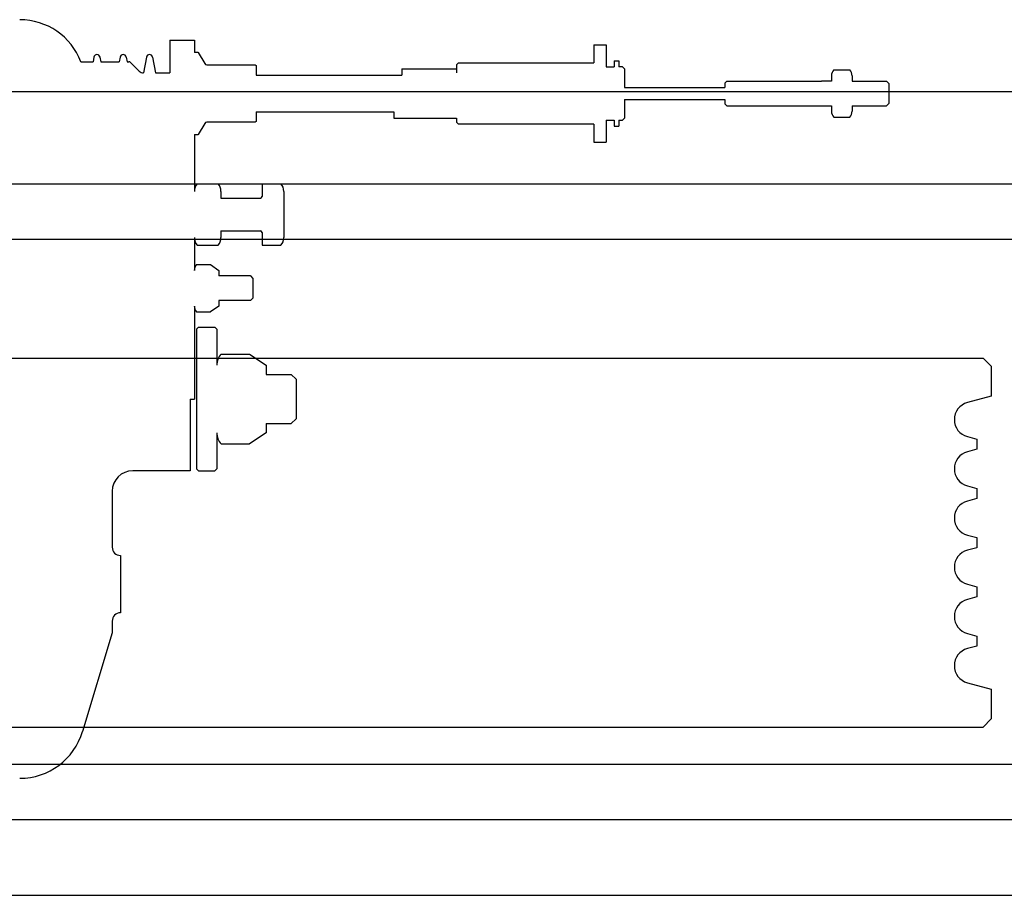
# Model space of a CAD drawing. Header units: millimetres. Extents: x -8838 to 31257, y -6224 to 3754.
# Tile 189 of 205: x 2313 to 2337, y -347 to -326. Entities that reach past the tile are written whole.
import ezdxf

# ---------------------------------------------------------------- set-up
doc = ezdxf.new("R2010")
doc.units = ezdxf.units.MM
doc.header["$LTSCALE"] = 10
doc.header["$MEASUREMENT"] = 0
doc.linetypes.add('rzut 2 pietra$0$ArchiTECH.PC Solid Line Type', pattern=[0])
doc.linetypes.add('SUFIT_2 PIETRO$0$ArchiTECH.PC Solid Line Type', pattern=[0])
doc.layers.add('IS_ARCH', color=254, linetype='CONTINUOUS', lineweight=18)
doc.layers.add('SUFIT_2 PIETRO$0$WINDA', color=254, linetype='CONTINUOUS')

msp = doc.modelspace()

# ---------------------------------------------------------------- linework, layer by layer
at = {"layer": 'IS_ARCH', "linetype": 'rzut 2 pietra$0$ArchiTECH.PC Solid Line Type'}
for p, q in [((2316.568, -326.067), (2317.168, -326.067)), ((2316.568, -326.067), (2316.568, -326.867)), ((2316.568, -326.067), (2317.168, -326.067)), ((2316.568, -326.067), (2316.568, -326.867)), ((2316.568, -326.067), (2316.568, -326.867)), ((2316.568, -326.067), (2317.168, -326.067)), ((2317.168, -326.067), (2317.168, -326.367)), ((2317.168, -326.067), (2317.168, -326.367)), ((2317.168, -326.067), (2317.168, -326.367)), ((2326.908, -326.182), (2327.208, -326.182)), ((2326.908, -326.182), (2326.908, -326.617)), ((2326.908, -326.182), (2327.208, -326.182)), ((2326.908, -326.182), (2326.908, -326.617)), ((2326.908, -326.182), (2326.908, -326.617)), ((2326.908, -326.182), (2327.208, -326.182)), ((2327.208, -326.182), (2327.208, -326.717)), ((2327.208, -326.182), (2327.208, -326.717)), ((2327.208, -326.182), (2327.208, -326.717)), ((2314.72, -326.479), (2314.699, -326.592)), ((2314.72, -326.479), (2314.699, -326.592)), ((2314.72, -326.479), (2314.699, -326.592)), ((2314.867, -326.479), (2314.888, -326.592)), ((2314.867, -326.479), (2314.888, -326.592)), ((2314.867, -326.479), (2314.888, -326.592)), ((2315.36, -326.479), (2315.339, -326.592)), ((2315.36, -326.479), (2315.339, -326.592)), ((2315.36, -326.479), (2315.339, -326.592)), ((2315.507, -326.479), (2315.528, -326.592)), ((2315.507, -326.479), (2315.528, -326.592)), ((2315.507, -326.479), (2315.528, -326.592)), ((2316, -326.479), (2315.929, -326.867)), ((2316, -326.479), (2315.929, -326.867)), ((2316, -326.479), (2315.929, -326.867)), ((2316.147, -326.479), (2316.219, -326.867)), ((2316.147, -326.479), (2316.219, -326.867)), ((2316.147, -326.479), (2316.219, -326.867)), ((2317.265, -326.367), (2317.168, -326.367)), ((2317.265, -326.367), (2317.168, -326.367)), ((2317.265, -326.367), (2317.168, -326.367)), ((2317.265, -326.367), (2317.421, -326.637)), ((2317.265, -326.367), (2317.421, -326.637)), ((2317.265, -326.367), (2317.421, -326.637)), ((2314.403, -326.592), (2314.699, -326.592)), ((2314.403, -326.592), (2314.699, -326.592)), ((2314.403, -326.592), (2314.699, -326.592)), ((2314.888, -326.592), (2315.339, -326.592)), ((2314.888, -326.592), (2315.339, -326.592)), ((2314.888, -326.592), (2315.339, -326.592)), ((2315.528, -326.592), (2315.573, -326.592)), ((2315.528, -326.592), (2315.573, -326.592)), ((2315.528, -326.592), (2315.573, -326.592)), ((2315.615, -326.61), (2315.826, -326.82)), ((2315.615, -326.61), (2315.826, -326.82)), ((2315.615, -326.61), (2315.826, -326.82)), ((2316.568, -326.567), (2316.568, -326.867)), ((2316.568, -326.567), (2316.568, -326.867)), ((2316.568, -326.567), (2316.568, -326.867)), ((2317.473, -326.667), (2318.653, -326.667)), ((2317.473, -326.667), (2318.653, -326.667)), ((2317.473, -326.667), (2318.653, -326.667)), ((2318.653, -326.667), (2318.673, -326.687)), ((2318.653, -326.667), (2318.673, -326.687)), ((2318.653, -326.667), (2318.673, -326.687)), ((2318.673, -326.687), (2318.673, -326.917)), ((2318.673, -326.687), (2318.673, -326.917)), ((2318.673, -326.687), (2318.673, -326.917)), ((2323.608, -326.617), (2323.558, -326.667)), ((2323.608, -326.617), (2323.558, -326.667)), ((2323.608, -326.617), (2323.558, -326.667)), ((2323.558, -326.667), (2323.558, -326.867)), ((2323.558, -326.667), (2323.558, -326.867)), ((2323.558, -326.667), (2323.558, -326.867)), ((2323.608, -326.617), (2326.908, -326.617)), ((2323.608, -326.617), (2326.908, -326.617)), ((2323.608, -326.617), (2326.908, -326.617)), ((2327.208, -326.717), (2327.408, -326.717)), ((2327.208, -326.717), (2327.408, -326.717)), ((2327.208, -326.717), (2327.408, -326.717)), ((2327.408, -326.567), (2327.518, -326.567)), ((2327.408, -326.567), (2327.408, -326.717)), ((2327.408, -326.567), (2327.518, -326.567)), ((2327.408, -326.567), (2327.408, -326.717)), ((2327.408, -326.567), (2327.408, -326.717)), ((2327.408, -326.567), (2327.518, -326.567)), ((2327.518, -326.567), (2327.518, -326.717)), ((2327.518, -326.567), (2327.518, -326.717)), ((2327.518, -326.567), (2327.518, -326.717)), ((2327.608, -326.717), (2327.518, -326.717)), ((2327.608, -326.717), (2327.518, -326.717)), ((2327.608, -326.717), (2327.518, -326.717)), ((2327.608, -326.717), (2327.658, -326.767)), ((2327.608, -326.717), (2327.658, -326.767)), ((2327.608, -326.717), (2327.658, -326.767)), ((2316.219, -326.867), (2316.568, -326.867)), ((2316.219, -326.867), (2316.568, -326.867)), ((2316.219, -326.867), (2316.568, -326.867)), ((2318.673, -326.917), (2322.229, -326.917)), ((2318.673, -326.917), (2322.229, -326.917)), ((2318.673, -326.917), (2322.229, -326.917)), ((2322.229, -326.767), (2322.229, -326.917)), ((2322.229, -326.767), (2323.558, -326.767)), ((2322.229, -326.767), (2322.229, -326.917)), ((2322.229, -326.767), (2323.558, -326.767)), ((2322.229, -326.767), (2323.558, -326.767)), ((2322.229, -326.767), (2322.229, -326.917)), ((2327.658, -326.767), (2327.658, -326.942)), ((2327.658, -326.767), (2327.658, -326.942)), ((2327.658, -326.767), (2327.658, -326.942)), ((2327.658, -326.942), (2327.658, -327.017)), ((2327.658, -326.942), (2327.658, -327.017)), ((2327.658, -326.942), (2327.658, -327.017)), ((2332.706, -326.934), (2332.706, -327.067)), ((2332.706, -326.934), (2332.706, -327.067)), ((2332.706, -326.934), (2332.706, -327.067)), ((2332.76, -326.79), (2333.152, -326.79)), ((2332.76, -326.79), (2333.152, -326.79)), ((2332.76, -326.79), (2333.152, -326.79)), ((2333.206, -326.934), (2333.206, -327.067)), ((2333.206, -326.934), (2333.206, -327.067)), ((2333.206, -326.934), (2333.206, -327.067)), ((2327.658, -327.017), (2327.658, -327.217)), ((2327.658, -327.017), (2327.658, -327.217)), ((2327.658, -327.017), (2327.658, -327.217)), ((2327.658, -327.217), (2330.106, -327.217)), ((2327.658, -327.217), (2330.106, -327.217)), ((2327.658, -327.217), (2330.106, -327.217)), ((2330.156, -327.067), (2330.106, -327.117)), ((2330.156, -327.067), (2330.106, -327.117)), ((2330.156, -327.067), (2330.106, -327.117)), ((2330.106, -327.117), (2330.106, -327.217)), ((2330.106, -327.117), (2330.106, -327.217)), ((2330.106, -327.117), (2330.106, -327.217)), ((2330.156, -327.067), (2332.462, -327.067)), ((2330.156, -327.067), (2332.462, -327.067)), ((2330.156, -327.067), (2332.462, -327.067)), ((2332.706, -327.067), (2332.462, -327.067)), ((2332.706, -327.067), (2332.462, -327.067)), ((2332.706, -327.067), (2332.462, -327.067)), ((2333.206, -327.067), (2334.046, -327.067)), ((2333.206, -327.067), (2334.046, -327.067)), ((2333.206, -327.067), (2334.046, -327.067)), ((2334.046, -327.067), (2334.106, -327.127)), ((2334.046, -327.067), (2334.106, -327.127)), ((2334.046, -327.067), (2334.106, -327.127)), ((2334.106, -327.127), (2334.106, -327.607)), ((2334.106, -327.127), (2334.106, -327.607)), ((2334.106, -327.127), (2334.106, -327.607)), ((2287.2, -327.32), (2343.8, -327.32)), ((2287.2, -327.32), (2343.8, -327.32)), ((2287.2, -327.32), (2343.8, -327.32)), ((2327.658, -327.517), (2327.658, -327.717)), ((2327.658, -327.517), (2330.106, -327.517)), ((2327.658, -327.517), (2327.658, -327.717)), ((2327.658, -327.517), (2330.106, -327.517)), ((2327.658, -327.517), (2330.106, -327.517)), ((2327.658, -327.517), (2327.658, -327.717)), ((2327.658, -327.717), (2327.658, -327.792)), ((2327.658, -327.717), (2327.658, -327.792)), ((2327.658, -327.717), (2327.658, -327.792)), ((2330.106, -327.517), (2330.106, -327.617)), ((2330.106, -327.517), (2330.106, -327.617)), ((2330.106, -327.517), (2330.106, -327.617)), ((2330.106, -327.617), (2330.156, -327.667)), ((2330.106, -327.617), (2330.156, -327.667)), ((2330.106, -327.617), (2330.156, -327.667)), ((2330.156, -327.667), (2332.706, -327.667)), ((2330.156, -327.667), (2332.706, -327.667)), ((2330.156, -327.667), (2332.706, -327.667)), ((2332.706, -327.667), (2332.706, -327.8)), ((2332.706, -327.667), (2332.706, -327.8)), ((2332.706, -327.667), (2332.706, -327.8)), ((2333.206, -327.667), (2333.206, -327.8)), ((2333.206, -327.667), (2334.046, -327.667)), ((2333.206, -327.667), (2333.206, -327.8)), ((2333.206, -327.667), (2334.046, -327.667)), ((2333.206, -327.667), (2334.046, -327.667)), ((2333.206, -327.667), (2333.206, -327.8)), ((2334.106, -327.607), (2334.046, -327.667)), ((2334.106, -327.607), (2334.046, -327.667)), ((2334.106, -327.607), (2334.046, -327.667)), ((2318.673, -327.817), (2318.673, -327.857)), ((2318.673, -327.817), (2322.03, -327.817)), ((2318.673, -327.817), (2318.673, -327.857)), ((2318.673, -327.817), (2322.03, -327.817)), ((2318.673, -327.817), (2322.03, -327.817)), ((2318.673, -327.817), (2318.673, -327.857)), ((2318.673, -327.857), (2318.673, -328.047)), ((2318.673, -327.857), (2318.673, -328.047)), ((2318.673, -327.857), (2318.673, -328.047)), ((2322.03, -327.817), (2322.03, -327.967)), ((2322.03, -327.817), (2322.03, -327.967)), ((2322.03, -327.817), (2322.03, -327.967)), ((2327.658, -327.792), (2327.658, -327.967)), ((2327.658, -327.792), (2327.658, -327.967)), ((2327.658, -327.792), (2327.658, -327.967)), ((2332.76, -327.944), (2333.152, -327.944)), ((2332.76, -327.944), (2333.152, -327.944)), ((2332.76, -327.944), (2333.152, -327.944)), ((2317.421, -328.097), (2317.265, -328.367)), ((2317.421, -328.097), (2317.265, -328.367)), ((2317.421, -328.097), (2317.265, -328.367)), ((2318.653, -328.067), (2317.473, -328.067)), ((2318.653, -328.067), (2317.473, -328.067)), ((2318.653, -328.067), (2317.473, -328.067)), ((2318.673, -328.047), (2318.653, -328.067)), ((2318.673, -328.047), (2318.653, -328.067)), ((2318.673, -328.047), (2318.653, -328.067)), ((2322.03, -327.967), (2323.558, -327.967)), ((2322.03, -327.967), (2323.558, -327.967)), ((2322.03, -327.967), (2323.558, -327.967)), ((2323.558, -327.967), (2323.558, -328.067)), ((2323.558, -327.967), (2323.558, -328.067)), ((2323.558, -327.967), (2323.558, -328.067)), ((2323.558, -328.067), (2323.608, -328.117)), ((2323.558, -328.067), (2323.608, -328.117)), ((2323.558, -328.067), (2323.608, -328.117)), ((2326.908, -328.117), (2323.608, -328.117)), ((2326.908, -328.117), (2323.608, -328.117)), ((2326.908, -328.117), (2323.608, -328.117)), ((2326.908, -328.117), (2326.908, -328.552)), ((2326.908, -328.117), (2326.908, -328.552)), ((2326.908, -328.117), (2326.908, -328.552)), ((2327.208, -328.017), (2327.208, -328.552)), ((2327.208, -328.017), (2327.408, -328.017)), ((2327.208, -328.017), (2327.208, -328.552)), ((2327.208, -328.017), (2327.408, -328.017)), ((2327.208, -328.017), (2327.408, -328.017)), ((2327.208, -328.017), (2327.208, -328.552)), ((2327.408, -328.017), (2327.408, -328.167)), ((2327.408, -328.017), (2327.408, -328.167)), ((2327.408, -328.017), (2327.408, -328.167)), ((2327.408, -328.167), (2327.518, -328.167)), ((2327.408, -328.167), (2327.518, -328.167)), ((2327.408, -328.167), (2327.518, -328.167)), ((2327.518, -328.017), (2327.518, -328.167)), ((2327.518, -328.017), (2327.608, -328.017)), ((2327.518, -328.017), (2327.518, -328.167)), ((2327.518, -328.017), (2327.608, -328.017)), ((2327.518, -328.017), (2327.608, -328.017)), ((2327.518, -328.017), (2327.518, -328.167)), ((2327.658, -327.967), (2327.608, -328.017)), ((2327.658, -327.967), (2327.608, -328.017)), ((2327.658, -327.967), (2327.608, -328.017)), ((2317.168, -328.367), (2317.168, -329.078)), ((2317.168, -328.367), (2317.168, -328.467)), ((2317.168, -328.367), (2317.265, -328.367)), ((2317.168, -328.367), (2317.168, -329.078)), ((2317.168, -328.367), (2317.168, -328.467)), ((2317.168, -328.367), (2317.265, -328.367)), ((2317.168, -328.367), (2317.265, -328.367)), ((2317.168, -328.367), (2317.168, -328.467)), ((2317.168, -328.367), (2317.168, -329.078)), ((2326.908, -328.552), (2327.208, -328.552)), ((2326.908, -328.552), (2327.208, -328.552)), ((2326.908, -328.552), (2327.208, -328.552)), ((2317.168, -329.078), (2317.168, -329.754)), ((2317.168, -329.078), (2317.168, -329.754)), ((2317.168, -329.078), (2317.168, -329.754)), ((2282.35, -329.57), (2348.55, -329.57)), ((2282.35, -329.57), (2348.55, -329.57)), ((2282.35, -329.57), (2348.55, -329.57)), ((2317.238, -329.566), (2317.748, -329.566)), ((2317.238, -329.566), (2317.748, -329.566)), ((2317.238, -329.566), (2317.748, -329.566)), ((2318.819, -329.566), (2318.819, -329.877)), ((2318.819, -329.566), (2319.279, -329.566)), ((2318.819, -329.566), (2318.819, -329.877)), ((2318.819, -329.566), (2319.279, -329.566)), ((2318.819, -329.566), (2319.279, -329.566)), ((2318.819, -329.566), (2318.819, -329.877)), ((2317.818, -329.754), (2317.818, -329.917)), ((2317.818, -329.754), (2317.818, -329.917)), ((2317.818, -329.754), (2317.818, -329.917)), ((2319.349, -329.754), (2319.349, -330.88)), ((2319.349, -329.754), (2319.349, -330.88)), ((2319.349, -329.754), (2319.349, -330.88)), ((2317.818, -329.917), (2318.779, -329.917)), ((2317.818, -329.917), (2318.779, -329.917)), ((2317.818, -329.917), (2318.779, -329.917)), ((2317.818, -330.717), (2317.818, -330.88)), ((2317.818, -330.717), (2318.779, -330.717)), ((2317.818, -330.717), (2317.818, -330.88)), ((2317.818, -330.717), (2318.779, -330.717)), ((2317.818, -330.717), (2318.779, -330.717)), ((2317.818, -330.717), (2317.818, -330.88)), ((2318.819, -330.757), (2318.819, -331.068)), ((2318.819, -330.757), (2318.819, -331.068)), ((2318.819, -330.757), (2318.819, -331.068)), ((2282.35, -330.92), (2348.55, -330.92)), ((2282.35, -330.92), (2348.55, -330.92)), ((2282.35, -330.92), (2348.55, -330.92)), ((2317.168, -330.88), (2317.168, -331.684)), ((2317.168, -330.88), (2317.168, -331.684)), ((2317.168, -330.88), (2317.168, -331.684)), ((2317.238, -331.068), (2317.748, -331.068)), ((2317.238, -331.068), (2317.748, -331.068)), ((2317.238, -331.068), (2317.748, -331.068)), ((2318.819, -331.068), (2319.279, -331.068)), ((2318.819, -331.068), (2319.279, -331.068)), ((2318.819, -331.068), (2319.279, -331.068)), ((2317.222, -331.54), (2317.564, -331.54)), ((2317.222, -331.54), (2317.564, -331.54)), ((2317.222, -331.54), (2317.564, -331.54)), ((2317.564, -331.54), (2317.768, -331.684)), ((2317.564, -331.54), (2317.768, -331.684)), ((2317.564, -331.54), (2317.768, -331.684)), ((2317.768, -331.684), (2317.768, -331.817)), ((2317.768, -331.684), (2317.768, -331.817)), ((2317.768, -331.684), (2317.768, -331.817)), ((2318.535, -331.817), (2317.768, -331.817)), ((2318.535, -331.817), (2317.768, -331.817)), ((2318.535, -331.817), (2317.768, -331.817)), ((2318.535, -331.817), (2318.595, -331.877)), ((2318.535, -331.817), (2318.595, -331.877)), ((2318.535, -331.817), (2318.595, -331.877)), ((2318.595, -331.877), (2318.595, -332.357)), ((2318.595, -331.877), (2318.595, -332.357)), ((2318.595, -331.877), (2318.595, -332.357)), ((2318.535, -332.417), (2317.768, -332.417)), ((2317.768, -332.417), (2317.768, -332.55)), ((2318.535, -332.417), (2317.768, -332.417)), ((2317.768, -332.417), (2317.768, -332.55)), ((2317.768, -332.417), (2317.768, -332.55)), ((2318.535, -332.417), (2317.768, -332.417)), ((2318.595, -332.357), (2318.535, -332.417)), ((2318.595, -332.357), (2318.535, -332.417)), ((2318.595, -332.357), (2318.535, -332.417)), ((2317.168, -332.55), (2317.168, -334.817)), ((2317.168, -332.55), (2317.168, -334.817)), ((2317.168, -332.55), (2317.168, -334.817)), ((2317.222, -332.694), (2317.564, -332.694)), ((2317.222, -332.694), (2317.564, -332.694)), ((2317.222, -332.694), (2317.564, -332.694)), ((2317.768, -332.55), (2317.564, -332.694)), ((2317.768, -332.55), (2317.564, -332.694)), ((2317.768, -332.55), (2317.564, -332.694)), ((2317.268, -333.067), (2317.218, -333.117)), ((2317.268, -333.067), (2317.218, -333.117)), ((2317.268, -333.067), (2317.218, -333.117)), ((2317.218, -333.117), (2317.218, -336.517)), ((2317.218, -333.117), (2317.218, -336.517)), ((2317.218, -333.117), (2317.218, -336.517)), ((2317.268, -333.067), (2317.668, -333.067)), ((2317.268, -333.067), (2317.668, -333.067)), ((2317.268, -333.067), (2317.668, -333.067)), ((2317.668, -333.067), (2317.718, -333.117)), ((2317.668, -333.067), (2317.718, -333.117)), ((2317.668, -333.067), (2317.718, -333.117)), ((2317.718, -333.117), (2317.718, -333.994)), ((2317.718, -333.117), (2317.718, -333.994)), ((2317.718, -333.117), (2317.718, -333.994)), ((2317.82, -333.72), (2318.516, -333.72)), ((2317.82, -333.72), (2318.516, -333.72)), ((2317.82, -333.72), (2318.516, -333.72)), ((2318.516, -333.72), (2318.918, -333.994)), ((2318.516, -333.72), (2318.918, -333.994)), ((2318.516, -333.72), (2318.918, -333.994)), ((2294.6, -333.82), (2336.4, -333.82)), ((2294.6, -333.82), (2336.4, -333.82)), ((2294.6, -333.82), (2336.4, -333.82)), ((2336.4, -333.82), (2336.6, -334.02)), ((2336.4, -333.82), (2336.6, -334.02)), ((2336.4, -333.82), (2336.6, -334.02)), ((2318.918, -333.994), (2318.918, -334.217)), ((2318.918, -333.994), (2318.918, -334.217)), ((2318.918, -333.994), (2318.918, -334.217)), ((2336.6, -334.02), (2336.6, -334.749)), ((2336.6, -334.02), (2336.6, -334.749)), ((2336.6, -334.02), (2336.6, -334.749)), ((2318.918, -334.217), (2319.527, -334.217)), ((2318.918, -334.217), (2319.527, -334.217)), ((2318.918, -334.217), (2319.527, -334.217)), ((2319.527, -334.217), (2319.647, -334.337)), ((2319.527, -334.217), (2319.647, -334.337)), ((2319.527, -334.217), (2319.647, -334.337)), ((2319.647, -334.337), (2319.647, -335.297)), ((2319.647, -334.337), (2319.647, -335.297)), ((2319.647, -334.337), (2319.647, -335.297)), ((2317.065, -334.817), (2317.168, -334.817)), ((2317.065, -334.817), (2317.065, -336.567)), ((2317.065, -334.817), (2317.168, -334.817)), ((2317.065, -334.817), (2317.065, -336.567)), ((2317.065, -334.817), (2317.065, -336.567)), ((2317.065, -334.817), (2317.168, -334.817)), ((2336.6, -334.749), (2336.019, -334.905)), ((2336.6, -334.749), (2336.019, -334.905)), ((2336.6, -334.749), (2336.019, -334.905)), ((2319.647, -335.297), (2319.527, -335.417)), ((2319.647, -335.297), (2319.527, -335.417)), ((2319.647, -335.297), (2319.527, -335.417)), ((2317.718, -335.64), (2317.718, -336.517)), ((2317.718, -335.64), (2317.718, -336.517)), ((2317.718, -335.64), (2317.718, -336.517)), ((2318.918, -335.64), (2318.516, -335.914)), ((2318.918, -335.64), (2318.516, -335.914)), ((2318.918, -335.64), (2318.516, -335.914)), ((2318.918, -335.417), (2319.527, -335.417)), ((2318.918, -335.417), (2318.918, -335.64)), ((2318.918, -335.417), (2319.527, -335.417)), ((2318.918, -335.417), (2318.918, -335.64)), ((2318.918, -335.417), (2318.918, -335.64)), ((2318.918, -335.417), (2319.527, -335.417)), ((2336.019, -335.735), (2336.25, -335.797)), ((2336.019, -335.735), (2336.25, -335.797)), ((2336.019, -335.735), (2336.25, -335.797)), ((2336.25, -335.797), (2336.25, -336.043)), ((2336.25, -335.797), (2336.25, -336.043)), ((2336.25, -335.797), (2336.25, -336.043)), ((2317.82, -335.914), (2318.516, -335.914)), ((2317.82, -335.914), (2318.516, -335.914)), ((2317.82, -335.914), (2318.516, -335.914)), ((2336.25, -336.043), (2336.019, -336.105)), ((2336.25, -336.043), (2336.019, -336.105)), ((2336.25, -336.043), (2336.019, -336.105)), ((2317.065, -336.567), (2315.665, -336.567)), ((2317.065, -336.567), (2315.665, -336.567)), ((2317.065, -336.567), (2315.665, -336.567)), ((2317.218, -336.517), (2317.268, -336.567)), ((2317.218, -336.517), (2317.268, -336.567)), ((2317.218, -336.517), (2317.268, -336.567)), ((2317.268, -336.567), (2317.668, -336.567)), ((2317.268, -336.567), (2317.668, -336.567)), ((2317.268, -336.567), (2317.668, -336.567)), ((2317.718, -336.517), (2317.668, -336.567)), ((2317.718, -336.517), (2317.668, -336.567)), ((2317.718, -336.517), (2317.668, -336.567)), ((2315.165, -337.067), (2315.165, -338.431)), ((2315.165, -337.067), (2315.165, -338.431)), ((2315.165, -337.067), (2315.165, -338.431)), ((2336.019, -336.935), (2336.25, -336.997)), ((2336.019, -336.935), (2336.25, -336.997)), ((2336.019, -336.935), (2336.25, -336.997)), ((2336.25, -336.997), (2336.25, -337.243)), ((2336.25, -336.997), (2336.25, -337.243)), ((2336.25, -336.997), (2336.25, -337.243)), ((2336.25, -337.243), (2336.019, -337.305)), ((2336.25, -337.243), (2336.019, -337.305)), ((2336.25, -337.243), (2336.019, -337.305)), ((2336.019, -338.135), (2336.25, -338.197)), ((2336.019, -338.135), (2336.25, -338.197)), ((2336.019, -338.135), (2336.25, -338.197)), ((2336.25, -338.197), (2336.25, -338.443)), ((2336.25, -338.197), (2336.25, -338.443)), ((2336.25, -338.197), (2336.25, -338.443)), ((2336.25, -338.443), (2336.019, -338.505)), ((2336.25, -338.443), (2336.019, -338.505)), ((2336.25, -338.443), (2336.019, -338.505)), ((2315.365, -338.631), (2315.365, -340.031)), ((2315.365, -338.631), (2315.365, -340.031)), ((2315.365, -338.631), (2315.365, -340.031)), ((2336.019, -339.335), (2336.25, -339.397)), ((2336.019, -339.335), (2336.25, -339.397)), ((2336.019, -339.335), (2336.25, -339.397)), ((2336.25, -339.397), (2336.25, -339.643)), ((2336.25, -339.397), (2336.25, -339.643)), ((2336.25, -339.397), (2336.25, -339.643)), ((2336.25, -339.643), (2336.019, -339.705)), ((2336.25, -339.643), (2336.019, -339.705)), ((2336.25, -339.643), (2336.019, -339.705)), ((2315.165, -340.231), (2315.165, -340.517)), ((2315.165, -340.231), (2315.165, -340.517)), ((2315.165, -340.231), (2315.165, -340.517)), ((2315.165, -340.517), (2314.442, -342.927)), ((2315.165, -340.517), (2314.442, -342.927)), ((2315.165, -340.517), (2314.442, -342.927)), ((2336.019, -340.535), (2336.25, -340.597)), ((2336.019, -340.535), (2336.25, -340.597)), ((2336.019, -340.535), (2336.25, -340.597)), ((2336.25, -340.597), (2336.25, -340.843)), ((2336.25, -340.597), (2336.25, -340.843)), ((2336.25, -340.597), (2336.25, -340.843)), ((2336.25, -340.843), (2336.019, -340.905)), ((2336.25, -340.843), (2336.019, -340.905)), ((2336.25, -340.843), (2336.019, -340.905)), ((2336.019, -341.735), (2336.6, -341.891)), ((2336.019, -341.735), (2336.6, -341.891)), ((2336.019, -341.735), (2336.6, -341.891)), ((2336.6, -341.891), (2336.6, -342.62)), ((2336.6, -341.891), (2336.6, -342.62)), ((2336.6, -341.891), (2336.6, -342.62)), ((2294.6, -342.82), (2336.4, -342.82)), ((2294.6, -342.82), (2336.4, -342.82)), ((2294.6, -342.82), (2336.4, -342.82)), ((2336.6, -342.62), (2336.4, -342.82)), ((2336.6, -342.62), (2336.4, -342.82)), ((2336.6, -342.62), (2336.4, -342.82)), ((2291.663, -343.72), (2339.337, -343.72)), ((2291.663, -343.72), (2339.337, -343.72)), ((2291.663, -343.72), (2339.337, -343.72)), ((2291.642, -345.07), (2339.358, -345.07)), ((2291.642, -345.07), (2339.358, -345.07)), ((2291.642, -345.07), (2339.358, -345.07)), ((2287.2, -346.92), (2343.8, -346.92)), ((2287.2, -346.92), (2343.8, -346.92)), ((2287.2, -346.92), (2343.8, -346.92))]:
    msp.add_line(p, q, dxfattribs=at)
for centre, radius, start, end in [((2312.91, -327.167), 1.6, 21.0618, 90), ((2314.794, -326.492), 0.075, 10.3625, 169.6375), ((2315.434, -326.492), 0.075, 10.3625, 169.6375), ((2316.074, -326.492), 0.075, 10.3625, 169.6375), ((2315.573, -326.652), 0.06, 45, 90), ((2317.473, -326.607), 0.06, 210, 270), ((2315.939, -326.707), 0.16, 225, 266.3379), ((2332.926, -326.934), 0.221, 139.1176, 180), ((2332.985, -326.934), 0.221, 0, 40.8824), ((2332.926, -327.8), 0.221, 180, 220.8824), ((2332.985, -327.8), 0.221, 319.1176, 0), ((2317.473, -328.127), 0.06, 90, 150), ((2317.455, -329.754), 0.287, 139.1176, 180), ((2317.531, -329.754), 0.287, 0, 40.8824), ((2319.062, -329.754), 0.287, 0, 40.8824), ((2318.779, -329.877), 0.04, 270, 0), ((2318.779, -330.757), 0.04, 0, 90), ((2317.455, -330.88), 0.287, 180, 220.8824), ((2317.531, -330.88), 0.287, 319.1176, 0), ((2319.062, -330.88), 0.287, 319.1176, 0), ((2317.388, -331.684), 0.221, 139.1176, 180), ((2317.388, -332.55), 0.221, 180, 220.8824), ((2318.137, -333.994), 0.419, 139.1176, 180), ((2336.13, -335.32), 0.43, 105, 180), ((2336.13, -335.32), 0.43, 180, 255), ((2318.137, -335.64), 0.419, 180, 220.8824), ((2336.13, -336.52), 0.43, 105, 180), ((2315.665, -337.067), 0.5, 90, 180), ((2336.13, -336.52), 0.43, 180, 255), ((2336.13, -337.72), 0.43, 105, 180), ((2336.13, -337.72), 0.43, 180, 255), ((2315.365, -338.431), 0.2, 180, 270), ((2336.13, -338.92), 0.43, 105, 180), ((2336.13, -338.92), 0.43, 180, 255), ((2336.13, -340.12), 0.43, 105, 180), ((2315.365, -340.231), 0.2, 90, 180), ((2336.13, -340.12), 0.43, 180, 255), ((2336.13, -341.32), 0.43, 105, 180), ((2336.13, -341.32), 0.43, 180, 255), ((2312.91, -342.467), 1.6, 270, 343.3008)]:
    msp.add_arc(centre, radius, start, end, dxfattribs=at)
at = {"layer": 'SUFIT_2 PIETRO$0$WINDA', "linetype": 'SUFIT_2 PIETRO$0$ArchiTECH.PC Solid Line Type'}
for p, q in [((2316.568, -326.067), (2317.168, -326.067)), ((2316.568, -326.067), (2316.568, -326.867)), ((2316.568, -326.067), (2316.568, -326.867)), ((2316.568, -326.067), (2317.168, -326.067)), ((2316.568, -326.067), (2316.568, -326.867)), ((2316.568, -326.067), (2317.168, -326.067)), ((2317.168, -326.067), (2317.168, -326.367)), ((2317.168, -326.067), (2317.168, -326.367)), ((2317.168, -326.067), (2317.168, -326.367)), ((2326.908, -326.182), (2327.208, -326.182)), ((2326.908, -326.182), (2326.908, -326.617)), ((2326.908, -326.182), (2326.908, -326.617)), ((2326.908, -326.182), (2327.208, -326.182)), ((2326.908, -326.182), (2326.908, -326.617)), ((2326.908, -326.182), (2327.208, -326.182)), ((2327.208, -326.182), (2327.208, -326.717)), ((2327.208, -326.182), (2327.208, -326.717)), ((2327.208, -326.182), (2327.208, -326.717)), ((2314.72, -326.479), (2314.699, -326.592)), ((2314.72, -326.479), (2314.699, -326.592)), ((2314.72, -326.479), (2314.699, -326.592)), ((2314.867, -326.479), (2314.888, -326.592)), ((2314.867, -326.479), (2314.888, -326.592)), ((2314.867, -326.479), (2314.888, -326.592)), ((2315.36, -326.479), (2315.339, -326.592)), ((2315.36, -326.479), (2315.339, -326.592)), ((2315.36, -326.479), (2315.339, -326.592)), ((2315.507, -326.479), (2315.528, -326.592)), ((2315.507, -326.479), (2315.528, -326.592)), ((2315.507, -326.479), (2315.528, -326.592)), ((2316, -326.479), (2315.929, -326.867)), ((2316, -326.479), (2315.929, -326.867)), ((2316, -326.479), (2315.929, -326.867)), ((2316.147, -326.479), (2316.219, -326.867)), ((2316.147, -326.479), (2316.219, -326.867)), ((2316.147, -326.479), (2316.219, -326.867)), ((2317.265, -326.367), (2317.168, -326.367)), ((2317.265, -326.367), (2317.168, -326.367)), ((2317.265, -326.367), (2317.168, -326.367)), ((2317.265, -326.367), (2317.421, -326.637)), ((2317.265, -326.367), (2317.421, -326.637)), ((2317.265, -326.367), (2317.421, -326.637)), ((2314.403, -326.592), (2314.699, -326.592)), ((2314.403, -326.592), (2314.699, -326.592)), ((2314.403, -326.592), (2314.699, -326.592)), ((2314.888, -326.592), (2315.339, -326.592)), ((2314.888, -326.592), (2315.339, -326.592)), ((2314.888, -326.592), (2315.339, -326.592)), ((2315.528, -326.592), (2315.573, -326.592)), ((2315.528, -326.592), (2315.573, -326.592)), ((2315.528, -326.592), (2315.573, -326.592)), ((2315.615, -326.61), (2315.826, -326.82)), ((2315.615, -326.61), (2315.826, -326.82)), ((2315.615, -326.61), (2315.826, -326.82)), ((2316.568, -326.567), (2316.568, -326.867)), ((2316.568, -326.567), (2316.568, -326.867)), ((2316.568, -326.567), (2316.568, -326.867)), ((2317.473, -326.667), (2318.653, -326.667)), ((2317.473, -326.667), (2318.653, -326.667)), ((2317.473, -326.667), (2318.653, -326.667)), ((2318.653, -326.667), (2318.673, -326.687)), ((2318.653, -326.667), (2318.673, -326.687)), ((2318.653, -326.667), (2318.673, -326.687)), ((2318.673, -326.687), (2318.673, -326.917)), ((2318.673, -326.687), (2318.673, -326.917)), ((2318.673, -326.687), (2318.673, -326.917)), ((2323.608, -326.617), (2323.558, -326.667)), ((2323.608, -326.617), (2323.558, -326.667)), ((2323.608, -326.617), (2323.558, -326.667)), ((2323.558, -326.667), (2323.558, -326.867)), ((2323.558, -326.667), (2323.558, -326.867)), ((2323.558, -326.667), (2323.558, -326.867)), ((2323.608, -326.617), (2326.908, -326.617)), ((2323.608, -326.617), (2326.908, -326.617)), ((2323.608, -326.617), (2326.908, -326.617)), ((2327.208, -326.717), (2327.408, -326.717)), ((2327.208, -326.717), (2327.408, -326.717)), ((2327.208, -326.717), (2327.408, -326.717)), ((2327.408, -326.567), (2327.518, -326.567)), ((2327.408, -326.567), (2327.408, -326.717)), ((2327.408, -326.567), (2327.408, -326.717)), ((2327.408, -326.567), (2327.518, -326.567)), ((2327.408, -326.567), (2327.408, -326.717)), ((2327.408, -326.567), (2327.518, -326.567)), ((2327.518, -326.567), (2327.518, -326.717)), ((2327.518, -326.567), (2327.518, -326.717)), ((2327.518, -326.567), (2327.518, -326.717)), ((2327.608, -326.717), (2327.518, -326.717)), ((2327.608, -326.717), (2327.518, -326.717)), ((2327.608, -326.717), (2327.518, -326.717)), ((2327.608, -326.717), (2327.658, -326.767)), ((2327.608, -326.717), (2327.658, -326.767)), ((2327.608, -326.717), (2327.658, -326.767)), ((2316.219, -326.867), (2316.568, -326.867)), ((2316.219, -326.867), (2316.568, -326.867)), ((2316.219, -326.867), (2316.568, -326.867)), ((2318.673, -326.917), (2322.229, -326.917)), ((2318.673, -326.917), (2322.229, -326.917)), ((2318.673, -326.917), (2322.229, -326.917)), ((2322.229, -326.767), (2322.229, -326.917)), ((2322.229, -326.767), (2323.558, -326.767)), ((2322.229, -326.767), (2323.558, -326.767)), ((2322.229, -326.767), (2322.229, -326.917)), ((2322.229, -326.767), (2323.558, -326.767)), ((2322.229, -326.767), (2322.229, -326.917)), ((2327.658, -326.767), (2327.658, -326.942)), ((2327.658, -326.767), (2327.658, -326.942)), ((2327.658, -326.767), (2327.658, -326.942)), ((2327.658, -326.942), (2327.658, -327.017)), ((2327.658, -326.942), (2327.658, -327.017)), ((2327.658, -326.942), (2327.658, -327.017)), ((2332.706, -326.934), (2332.706, -327.067)), ((2332.706, -326.934), (2332.706, -327.067)), ((2332.706, -326.934), (2332.706, -327.067)), ((2332.76, -326.79), (2333.152, -326.79)), ((2332.76, -326.79), (2333.152, -326.79)), ((2332.76, -326.79), (2333.152, -326.79)), ((2333.206, -326.934), (2333.206, -327.067)), ((2333.206, -326.934), (2333.206, -327.067)), ((2333.206, -326.934), (2333.206, -327.067)), ((2327.658, -327.017), (2327.658, -327.217)), ((2327.658, -327.017), (2327.658, -327.217)), ((2327.658, -327.017), (2327.658, -327.217)), ((2327.658, -327.217), (2330.106, -327.217)), ((2327.658, -327.217), (2330.106, -327.217)), ((2327.658, -327.217), (2330.106, -327.217)), ((2330.156, -327.067), (2330.106, -327.117)), ((2330.156, -327.067), (2330.106, -327.117)), ((2330.156, -327.067), (2330.106, -327.117)), ((2330.106, -327.117), (2330.106, -327.217)), ((2330.106, -327.117), (2330.106, -327.217)), ((2330.106, -327.117), (2330.106, -327.217)), ((2330.156, -327.067), (2332.462, -327.067)), ((2330.156, -327.067), (2332.462, -327.067)), ((2330.156, -327.067), (2332.462, -327.067)), ((2332.706, -327.067), (2332.462, -327.067)), ((2332.706, -327.067), (2332.462, -327.067)), ((2332.706, -327.067), (2332.462, -327.067)), ((2333.206, -327.067), (2334.046, -327.067)), ((2333.206, -327.067), (2334.046, -327.067)), ((2333.206, -327.067), (2334.046, -327.067)), ((2334.046, -327.067), (2334.106, -327.127)), ((2334.046, -327.067), (2334.106, -327.127)), ((2334.046, -327.067), (2334.106, -327.127)), ((2334.106, -327.127), (2334.106, -327.607)), ((2334.106, -327.127), (2334.106, -327.607)), ((2334.106, -327.127), (2334.106, -327.607)), ((2287.2, -327.32), (2343.8, -327.32)), ((2287.2, -327.32), (2343.8, -327.32)), ((2287.2, -327.32), (2343.8, -327.32)), ((2327.658, -327.517), (2327.658, -327.717)), ((2327.658, -327.517), (2330.106, -327.517)), ((2327.658, -327.517), (2330.106, -327.517)), ((2327.658, -327.517), (2327.658, -327.717)), ((2327.658, -327.517), (2330.106, -327.517)), ((2327.658, -327.517), (2327.658, -327.717)), ((2327.658, -327.717), (2327.658, -327.792)), ((2327.658, -327.717), (2327.658, -327.792)), ((2327.658, -327.717), (2327.658, -327.792)), ((2330.106, -327.517), (2330.106, -327.617)), ((2330.106, -327.517), (2330.106, -327.617)), ((2330.106, -327.517), (2330.106, -327.617)), ((2330.106, -327.617), (2330.156, -327.667)), ((2330.106, -327.617), (2330.156, -327.667)), ((2330.106, -327.617), (2330.156, -327.667)), ((2330.156, -327.667), (2332.706, -327.667)), ((2330.156, -327.667), (2332.706, -327.667)), ((2330.156, -327.667), (2332.706, -327.667)), ((2332.706, -327.667), (2332.706, -327.8)), ((2332.706, -327.667), (2332.706, -327.8)), ((2332.706, -327.667), (2332.706, -327.8)), ((2333.206, -327.667), (2333.206, -327.8)), ((2333.206, -327.667), (2334.046, -327.667)), ((2333.206, -327.667), (2334.046, -327.667)), ((2333.206, -327.667), (2333.206, -327.8)), ((2333.206, -327.667), (2334.046, -327.667)), ((2333.206, -327.667), (2333.206, -327.8)), ((2334.106, -327.607), (2334.046, -327.667)), ((2334.106, -327.607), (2334.046, -327.667)), ((2334.106, -327.607), (2334.046, -327.667)), ((2318.673, -327.817), (2318.673, -327.857)), ((2318.673, -327.817), (2322.03, -327.817)), ((2318.673, -327.817), (2322.03, -327.817)), ((2318.673, -327.817), (2318.673, -327.857)), ((2318.673, -327.817), (2322.03, -327.817)), ((2318.673, -327.817), (2318.673, -327.857)), ((2318.673, -327.857), (2318.673, -328.047)), ((2318.673, -327.857), (2318.673, -328.047)), ((2318.673, -327.857), (2318.673, -328.047)), ((2322.03, -327.817), (2322.03, -327.967)), ((2322.03, -327.817), (2322.03, -327.967)), ((2322.03, -327.817), (2322.03, -327.967)), ((2327.658, -327.792), (2327.658, -327.967)), ((2327.658, -327.792), (2327.658, -327.967)), ((2327.658, -327.792), (2327.658, -327.967)), ((2332.76, -327.944), (2333.152, -327.944)), ((2332.76, -327.944), (2333.152, -327.944)), ((2332.76, -327.944), (2333.152, -327.944)), ((2317.421, -328.097), (2317.265, -328.367)), ((2317.421, -328.097), (2317.265, -328.367)), ((2317.421, -328.097), (2317.265, -328.367)), ((2318.653, -328.067), (2317.473, -328.067)), ((2318.653, -328.067), (2317.473, -328.067)), ((2318.653, -328.067), (2317.473, -328.067)), ((2318.673, -328.047), (2318.653, -328.067)), ((2318.673, -328.047), (2318.653, -328.067)), ((2318.673, -328.047), (2318.653, -328.067)), ((2322.03, -327.967), (2323.558, -327.967)), ((2322.03, -327.967), (2323.558, -327.967)), ((2322.03, -327.967), (2323.558, -327.967)), ((2323.558, -327.967), (2323.558, -328.067)), ((2323.558, -327.967), (2323.558, -328.067)), ((2323.558, -327.967), (2323.558, -328.067)), ((2323.558, -328.067), (2323.608, -328.117)), ((2323.558, -328.067), (2323.608, -328.117)), ((2323.558, -328.067), (2323.608, -328.117)), ((2326.908, -328.117), (2323.608, -328.117)), ((2326.908, -328.117), (2323.608, -328.117)), ((2326.908, -328.117), (2323.608, -328.117)), ((2326.908, -328.117), (2326.908, -328.552)), ((2326.908, -328.117), (2326.908, -328.552)), ((2326.908, -328.117), (2326.908, -328.552)), ((2327.208, -328.017), (2327.208, -328.552)), ((2327.208, -328.017), (2327.408, -328.017)), ((2327.208, -328.017), (2327.408, -328.017)), ((2327.208, -328.017), (2327.208, -328.552)), ((2327.208, -328.017), (2327.408, -328.017)), ((2327.208, -328.017), (2327.208, -328.552)), ((2327.408, -328.017), (2327.408, -328.167)), ((2327.408, -328.017), (2327.408, -328.167)), ((2327.408, -328.017), (2327.408, -328.167)), ((2327.408, -328.167), (2327.518, -328.167)), ((2327.408, -328.167), (2327.518, -328.167)), ((2327.408, -328.167), (2327.518, -328.167)), ((2327.518, -328.017), (2327.518, -328.167)), ((2327.518, -328.017), (2327.608, -328.017)), ((2327.518, -328.017), (2327.608, -328.017)), ((2327.518, -328.017), (2327.518, -328.167)), ((2327.518, -328.017), (2327.608, -328.017)), ((2327.518, -328.017), (2327.518, -328.167)), ((2327.658, -327.967), (2327.608, -328.017)), ((2327.658, -327.967), (2327.608, -328.017)), ((2327.658, -327.967), (2327.608, -328.017)), ((2317.168, -328.367), (2317.168, -329.078)), ((2317.168, -328.367), (2317.168, -328.467)), ((2317.168, -328.367), (2317.265, -328.367)), ((2317.168, -328.367), (2317.265, -328.367)), ((2317.168, -328.367), (2317.168, -328.467)), ((2317.168, -328.367), (2317.168, -329.078)), ((2317.168, -328.367), (2317.265, -328.367)), ((2317.168, -328.367), (2317.168, -328.467)), ((2317.168, -328.367), (2317.168, -329.078)), ((2326.908, -328.552), (2327.208, -328.552)), ((2326.908, -328.552), (2327.208, -328.552)), ((2326.908, -328.552), (2327.208, -328.552)), ((2317.168, -329.078), (2317.168, -329.754)), ((2317.168, -329.078), (2317.168, -329.754)), ((2317.168, -329.078), (2317.168, -329.754)), ((2282.35, -329.57), (2348.55, -329.57)), ((2282.35, -329.57), (2348.55, -329.57)), ((2282.35, -329.57), (2348.55, -329.57)), ((2317.238, -329.566), (2317.748, -329.566)), ((2317.238, -329.566), (2317.748, -329.566)), ((2317.238, -329.566), (2317.748, -329.566)), ((2318.819, -329.566), (2318.819, -329.877)), ((2318.819, -329.566), (2319.279, -329.566)), ((2318.819, -329.566), (2319.279, -329.566)), ((2318.819, -329.566), (2318.819, -329.877)), ((2318.819, -329.566), (2319.279, -329.566)), ((2318.819, -329.566), (2318.819, -329.877)), ((2317.818, -329.754), (2317.818, -329.917)), ((2317.818, -329.754), (2317.818, -329.917)), ((2317.818, -329.754), (2317.818, -329.917)), ((2319.349, -329.754), (2319.349, -330.88)), ((2319.349, -329.754), (2319.349, -330.88)), ((2319.349, -329.754), (2319.349, -330.88)), ((2317.818, -329.917), (2318.779, -329.917)), ((2317.818, -329.917), (2318.779, -329.917)), ((2317.818, -329.917), (2318.779, -329.917)), ((2317.818, -330.717), (2317.818, -330.88)), ((2317.818, -330.717), (2318.779, -330.717)), ((2317.818, -330.717), (2318.779, -330.717)), ((2317.818, -330.717), (2317.818, -330.88)), ((2317.818, -330.717), (2318.779, -330.717)), ((2317.818, -330.717), (2317.818, -330.88)), ((2318.819, -330.757), (2318.819, -331.068)), ((2318.819, -330.757), (2318.819, -331.068)), ((2318.819, -330.757), (2318.819, -331.068)), ((2282.35, -330.92), (2348.55, -330.92)), ((2282.35, -330.92), (2348.55, -330.92)), ((2282.35, -330.92), (2348.55, -330.92)), ((2317.168, -330.88), (2317.168, -331.684)), ((2317.168, -330.88), (2317.168, -331.684)), ((2317.168, -330.88), (2317.168, -331.684)), ((2317.238, -331.068), (2317.748, -331.068)), ((2317.238, -331.068), (2317.748, -331.068)), ((2317.238, -331.068), (2317.748, -331.068)), ((2318.819, -331.068), (2319.279, -331.068)), ((2318.819, -331.068), (2319.279, -331.068)), ((2318.819, -331.068), (2319.279, -331.068)), ((2317.222, -331.54), (2317.564, -331.54)), ((2317.222, -331.54), (2317.564, -331.54)), ((2317.222, -331.54), (2317.564, -331.54)), ((2317.564, -331.54), (2317.768, -331.684)), ((2317.564, -331.54), (2317.768, -331.684)), ((2317.564, -331.54), (2317.768, -331.684)), ((2317.768, -331.684), (2317.768, -331.817)), ((2317.768, -331.684), (2317.768, -331.817)), ((2317.768, -331.684), (2317.768, -331.817)), ((2318.535, -331.817), (2317.768, -331.817)), ((2318.535, -331.817), (2317.768, -331.817)), ((2318.535, -331.817), (2317.768, -331.817)), ((2318.535, -331.817), (2318.595, -331.877)), ((2318.535, -331.817), (2318.595, -331.877)), ((2318.535, -331.817), (2318.595, -331.877)), ((2318.595, -331.877), (2318.595, -332.357)), ((2318.595, -331.877), (2318.595, -332.357)), ((2318.595, -331.877), (2318.595, -332.357)), ((2318.535, -332.417), (2317.768, -332.417)), ((2317.768, -332.417), (2317.768, -332.55)), ((2317.768, -332.417), (2317.768, -332.55)), ((2318.535, -332.417), (2317.768, -332.417)), ((2317.768, -332.417), (2317.768, -332.55)), ((2318.535, -332.417), (2317.768, -332.417)), ((2318.595, -332.357), (2318.535, -332.417)), ((2318.595, -332.357), (2318.535, -332.417)), ((2318.595, -332.357), (2318.535, -332.417)), ((2317.168, -332.55), (2317.168, -334.817)), ((2317.168, -332.55), (2317.168, -334.817)), ((2317.168, -332.55), (2317.168, -334.817)), ((2317.222, -332.694), (2317.564, -332.694)), ((2317.222, -332.694), (2317.564, -332.694)), ((2317.222, -332.694), (2317.564, -332.694)), ((2317.768, -332.55), (2317.564, -332.694)), ((2317.768, -332.55), (2317.564, -332.694)), ((2317.768, -332.55), (2317.564, -332.694)), ((2317.268, -333.067), (2317.218, -333.117)), ((2317.268, -333.067), (2317.218, -333.117)), ((2317.268, -333.067), (2317.218, -333.117)), ((2317.218, -333.117), (2317.218, -336.517)), ((2317.218, -333.117), (2317.218, -336.517)), ((2317.218, -333.117), (2317.218, -336.517)), ((2317.268, -333.067), (2317.668, -333.067)), ((2317.268, -333.067), (2317.668, -333.067)), ((2317.268, -333.067), (2317.668, -333.067)), ((2317.668, -333.067), (2317.718, -333.117)), ((2317.668, -333.067), (2317.718, -333.117)), ((2317.668, -333.067), (2317.718, -333.117)), ((2317.718, -333.117), (2317.718, -333.994)), ((2317.718, -333.117), (2317.718, -333.994)), ((2317.718, -333.117), (2317.718, -333.994)), ((2317.82, -333.72), (2318.516, -333.72)), ((2317.82, -333.72), (2318.516, -333.72)), ((2317.82, -333.72), (2318.516, -333.72)), ((2318.516, -333.72), (2318.918, -333.994)), ((2318.516, -333.72), (2318.918, -333.994)), ((2318.516, -333.72), (2318.918, -333.994)), ((2294.6, -333.82), (2336.4, -333.82)), ((2294.6, -333.82), (2336.4, -333.82)), ((2294.6, -333.82), (2336.4, -333.82)), ((2336.4, -333.82), (2336.6, -334.02)), ((2336.4, -333.82), (2336.6, -334.02)), ((2336.4, -333.82), (2336.6, -334.02)), ((2318.918, -333.994), (2318.918, -334.217)), ((2318.918, -333.994), (2318.918, -334.217)), ((2318.918, -333.994), (2318.918, -334.217)), ((2336.6, -334.02), (2336.6, -334.749)), ((2336.6, -334.02), (2336.6, -334.749)), ((2336.6, -334.02), (2336.6, -334.749)), ((2318.918, -334.217), (2319.527, -334.217)), ((2318.918, -334.217), (2319.527, -334.217)), ((2318.918, -334.217), (2319.527, -334.217)), ((2319.527, -334.217), (2319.647, -334.337)), ((2319.527, -334.217), (2319.647, -334.337)), ((2319.527, -334.217), (2319.647, -334.337)), ((2319.647, -334.337), (2319.647, -335.297)), ((2319.647, -334.337), (2319.647, -335.297)), ((2319.647, -334.337), (2319.647, -335.297)), ((2317.065, -334.817), (2317.168, -334.817)), ((2317.065, -334.817), (2317.065, -336.567)), ((2317.065, -334.817), (2317.065, -336.567)), ((2317.065, -334.817), (2317.168, -334.817)), ((2317.065, -334.817), (2317.065, -336.567)), ((2317.065, -334.817), (2317.168, -334.817)), ((2336.6, -334.749), (2336.019, -334.905)), ((2336.6, -334.749), (2336.019, -334.905)), ((2336.6, -334.749), (2336.019, -334.905)), ((2319.647, -335.297), (2319.527, -335.417)), ((2319.647, -335.297), (2319.527, -335.417)), ((2319.647, -335.297), (2319.527, -335.417)), ((2317.718, -335.64), (2317.718, -336.517)), ((2317.718, -335.64), (2317.718, -336.517)), ((2317.718, -335.64), (2317.718, -336.517)), ((2318.918, -335.64), (2318.516, -335.914)), ((2318.918, -335.64), (2318.516, -335.914)), ((2318.918, -335.64), (2318.516, -335.914)), ((2318.918, -335.417), (2319.527, -335.417)), ((2318.918, -335.417), (2318.918, -335.64)), ((2318.918, -335.417), (2318.918, -335.64)), ((2318.918, -335.417), (2319.527, -335.417)), ((2318.918, -335.417), (2318.918, -335.64)), ((2318.918, -335.417), (2319.527, -335.417)), ((2336.019, -335.735), (2336.25, -335.797)), ((2336.019, -335.735), (2336.25, -335.797)), ((2336.019, -335.735), (2336.25, -335.797)), ((2336.25, -335.797), (2336.25, -336.043)), ((2336.25, -335.797), (2336.25, -336.043)), ((2336.25, -335.797), (2336.25, -336.043)), ((2317.82, -335.914), (2318.516, -335.914)), ((2317.82, -335.914), (2318.516, -335.914)), ((2317.82, -335.914), (2318.516, -335.914)), ((2336.25, -336.043), (2336.019, -336.105)), ((2336.25, -336.043), (2336.019, -336.105)), ((2336.25, -336.043), (2336.019, -336.105)), ((2317.065, -336.567), (2315.665, -336.567)), ((2317.065, -336.567), (2315.665, -336.567)), ((2317.065, -336.567), (2315.665, -336.567)), ((2317.218, -336.517), (2317.268, -336.567)), ((2317.218, -336.517), (2317.268, -336.567)), ((2317.218, -336.517), (2317.268, -336.567)), ((2317.268, -336.567), (2317.668, -336.567)), ((2317.268, -336.567), (2317.668, -336.567)), ((2317.268, -336.567), (2317.668, -336.567)), ((2317.718, -336.517), (2317.668, -336.567)), ((2317.718, -336.517), (2317.668, -336.567)), ((2317.718, -336.517), (2317.668, -336.567)), ((2315.165, -337.067), (2315.165, -338.431)), ((2315.165, -337.067), (2315.165, -338.431)), ((2315.165, -337.067), (2315.165, -338.431)), ((2336.019, -336.935), (2336.25, -336.997)), ((2336.019, -336.935), (2336.25, -336.997)), ((2336.019, -336.935), (2336.25, -336.997)), ((2336.25, -336.997), (2336.25, -337.243)), ((2336.25, -336.997), (2336.25, -337.243)), ((2336.25, -336.997), (2336.25, -337.243)), ((2336.25, -337.243), (2336.019, -337.305)), ((2336.25, -337.243), (2336.019, -337.305)), ((2336.25, -337.243), (2336.019, -337.305)), ((2336.019, -338.135), (2336.25, -338.197)), ((2336.019, -338.135), (2336.25, -338.197)), ((2336.019, -338.135), (2336.25, -338.197)), ((2336.25, -338.197), (2336.25, -338.443)), ((2336.25, -338.197), (2336.25, -338.443)), ((2336.25, -338.197), (2336.25, -338.443)), ((2336.25, -338.443), (2336.019, -338.505)), ((2336.25, -338.443), (2336.019, -338.505)), ((2336.25, -338.443), (2336.019, -338.505)), ((2315.365, -338.631), (2315.365, -340.031)), ((2315.365, -338.631), (2315.365, -340.031)), ((2315.365, -338.631), (2315.365, -340.031)), ((2336.019, -339.335), (2336.25, -339.397)), ((2336.019, -339.335), (2336.25, -339.397)), ((2336.019, -339.335), (2336.25, -339.397)), ((2336.25, -339.397), (2336.25, -339.643)), ((2336.25, -339.397), (2336.25, -339.643)), ((2336.25, -339.397), (2336.25, -339.643)), ((2336.25, -339.643), (2336.019, -339.705)), ((2336.25, -339.643), (2336.019, -339.705)), ((2336.25, -339.643), (2336.019, -339.705)), ((2315.165, -340.231), (2315.165, -340.517)), ((2315.165, -340.231), (2315.165, -340.517)), ((2315.165, -340.231), (2315.165, -340.517)), ((2315.165, -340.517), (2314.442, -342.927)), ((2315.165, -340.517), (2314.442, -342.927)), ((2315.165, -340.517), (2314.442, -342.927)), ((2336.019, -340.535), (2336.25, -340.597)), ((2336.019, -340.535), (2336.25, -340.597)), ((2336.019, -340.535), (2336.25, -340.597)), ((2336.25, -340.597), (2336.25, -340.843)), ((2336.25, -340.597), (2336.25, -340.843)), ((2336.25, -340.597), (2336.25, -340.843)), ((2336.25, -340.843), (2336.019, -340.905)), ((2336.25, -340.843), (2336.019, -340.905)), ((2336.25, -340.843), (2336.019, -340.905)), ((2336.019, -341.735), (2336.6, -341.891)), ((2336.019, -341.735), (2336.6, -341.891)), ((2336.019, -341.735), (2336.6, -341.891)), ((2336.6, -341.891), (2336.6, -342.62)), ((2336.6, -341.891), (2336.6, -342.62)), ((2336.6, -341.891), (2336.6, -342.62)), ((2294.6, -342.82), (2336.4, -342.82)), ((2294.6, -342.82), (2336.4, -342.82)), ((2294.6, -342.82), (2336.4, -342.82)), ((2336.6, -342.62), (2336.4, -342.82)), ((2336.6, -342.62), (2336.4, -342.82)), ((2336.6, -342.62), (2336.4, -342.82)), ((2291.663, -343.72), (2339.337, -343.72)), ((2291.663, -343.72), (2339.337, -343.72)), ((2291.663, -343.72), (2339.337, -343.72)), ((2291.642, -345.07), (2339.358, -345.07)), ((2291.642, -345.07), (2339.358, -345.07)), ((2291.642, -345.07), (2339.358, -345.07)), ((2287.2, -346.92), (2343.8, -346.92)), ((2287.2, -346.92), (2343.8, -346.92)), ((2287.2, -346.92), (2343.8, -346.92))]:
    msp.add_line(p, q, dxfattribs=at)
for centre, radius, start, end in [((2312.91, -327.167), 1.6, 21.0618, 90), ((2314.794, -326.492), 0.075, 10.3625, 169.6375), ((2315.434, -326.492), 0.075, 10.3625, 169.6375), ((2316.074, -326.492), 0.075, 10.3625, 169.6375), ((2315.573, -326.652), 0.06, 45, 90), ((2317.473, -326.607), 0.06, 210, 270), ((2315.939, -326.707), 0.16, 225, 266.3379), ((2332.926, -326.934), 0.221, 139.1176, 180), ((2332.985, -326.934), 0.221, 0, 40.8824), ((2332.926, -327.8), 0.221, 180, 220.8824), ((2332.985, -327.8), 0.221, 319.1176, 0), ((2317.473, -328.127), 0.06, 90, 150), ((2317.455, -329.754), 0.287, 139.1176, 180), ((2317.531, -329.754), 0.287, 0, 40.8824), ((2319.062, -329.754), 0.287, 0, 40.8824), ((2318.779, -329.877), 0.04, 270, 0), ((2318.779, -330.757), 0.04, 0, 90), ((2317.455, -330.88), 0.287, 180, 220.8824), ((2317.531, -330.88), 0.287, 319.1176, 0), ((2319.062, -330.88), 0.287, 319.1176, 0), ((2317.388, -331.684), 0.221, 139.1176, 180), ((2317.388, -332.55), 0.221, 180, 220.8824), ((2318.137, -333.994), 0.419, 139.1176, 180), ((2336.13, -335.32), 0.43, 105, 180), ((2336.13, -335.32), 0.43, 180, 255), ((2318.137, -335.64), 0.419, 180, 220.8824), ((2336.13, -336.52), 0.43, 105, 180), ((2315.665, -337.067), 0.5, 90, 180), ((2336.13, -336.52), 0.43, 180, 255), ((2336.13, -337.72), 0.43, 105, 180), ((2336.13, -337.72), 0.43, 180, 255), ((2315.365, -338.431), 0.2, 180, 270), ((2336.13, -338.92), 0.43, 105, 180), ((2336.13, -338.92), 0.43, 180, 255), ((2336.13, -340.12), 0.43, 105, 180), ((2315.365, -340.231), 0.2, 90, 180), ((2336.13, -340.12), 0.43, 180, 255), ((2336.13, -341.32), 0.43, 105, 180), ((2336.13, -341.32), 0.43, 180, 255), ((2312.91, -342.467), 1.6, 270, 343.3008)]:
    msp.add_arc(centre, radius, start, end, dxfattribs=at)

doc.saveas('drawing.dxf')
